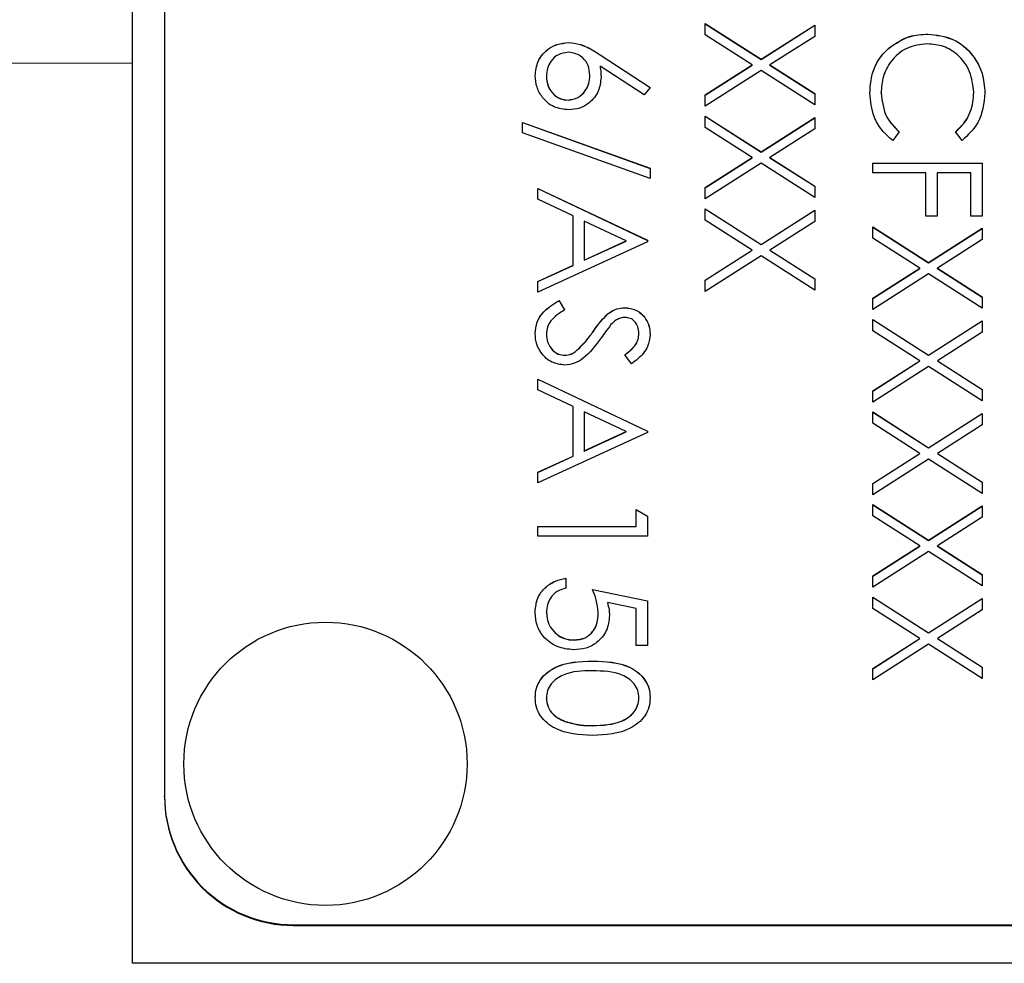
# Model space of a CAD drawing. Header units: millimetres. Extents: x 446 to 2194, y 292 to 1631.
# Tile 6 of 28: x 1025 to 1041, y 968 to 983. Entities that reach past the tile are written whole.
import ezdxf

# ---------------------------------------------------------------- set-up
doc = ezdxf.new("R2010")
doc.units = ezdxf.units.MM

msp = doc.modelspace()

# ---------------------------------------------------------------- linework, layer by layer
at = {"color": 7, "linetype": 'Continuous', "lineweight": 25}
for p, q in [((1027.17, 981.889), (1027.17, 1028.899)), ((1027.67, 1026.493), (1027.67, 970.506)), ((1036.07, 982.506), (1036.937, 981.951)), ((1036.07, 982.33), (1036.07, 982.506)), ((1036.07, 982.504), (1036.937, 981.949)), ((1036.937, 981.951), (1037.77, 982.484)), ((1036.937, 981.949), (1037.77, 982.482)), ((1037.77, 982.484), (1037.77, 982.308)), ((1036.8, 981.863), (1036.07, 982.33)), ((1037.77, 982.308), (1037.075, 981.863)), ((1039.53, 982.342), (1039.53, 982.344)), ((1033.944, 982.21), (1033.944, 982.212)), ((1038.924, 982.127), (1038.924, 982.129)), ((1034.438, 982.022), (1035.214, 981.515)), ((1034.438, 982.02), (1034.438, 982.022)), ((1034.438, 982.02), (1035.213, 981.513)), ((1036.937, 981.949), (1036.937, 981.951)), ((1027.17, 981.889), (1020.669, 981.874)), ((1027.17, 967.907), (1027.17, 981.889)), ((1035.121, 981.397), (1034.435, 981.846)), ((1034.435, 981.844), (1034.435, 981.846)), ((1036.07, 981.397), (1036.8, 981.863)), ((1036.07, 981.394), (1036.8, 981.861)), ((1036.937, 981.775), (1036.07, 981.221)), ((1036.8, 981.861), (1036.8, 981.863)), ((1037.77, 981.242), (1036.937, 981.775)), ((1037.075, 981.863), (1037.77, 981.418)), ((1037.075, 981.861), (1037.075, 981.863)), ((1037.075, 981.861), (1037.77, 981.416)), ((1033.601, 981.687), (1033.601, 981.689)), ((1034.277, 981.7), (1034.277, 981.702)), ((1035.214, 981.515), (1035.121, 981.397)), ((1033.938, 981.317), (1033.938, 981.319)), ((1036.07, 981.221), (1036.07, 981.397)), ((1037.77, 981.418), (1037.77, 981.242)), ((1038.801, 981.427), (1038.801, 981.429)), ((1040.239, 981.437), (1040.239, 981.439)), ((1036.07, 981.068), (1036.937, 980.513)), ((1036.07, 980.892), (1036.07, 981.068)), ((1036.07, 981.066), (1036.937, 980.511)), ((1036.937, 980.513), (1037.77, 981.046)), ((1036.937, 980.511), (1037.77, 981.044)), ((1037.77, 981.046), (1037.77, 980.87)), ((1033.23, 980.97), (1035.214, 980.259)), ((1033.23, 980.809), (1033.23, 980.97)), ((1033.23, 980.968), (1035.214, 980.257)), ((1036.8, 980.425), (1036.07, 980.892)), ((1037.77, 980.87), (1037.075, 980.425)), ((1035.214, 980.098), (1033.23, 980.809)), ((1039.084, 980.822), (1038.983, 980.688)), ((1040.058, 980.688), (1039.956, 980.822)), ((1036.07, 979.959), (1036.8, 980.425)), ((1036.07, 979.956), (1036.8, 980.423)), ((1036.8, 980.423), (1036.8, 980.425)), ((1036.937, 980.511), (1036.937, 980.513)), ((1037.075, 980.425), (1037.77, 979.98)), ((1037.075, 980.423), (1037.075, 980.425)), ((1037.075, 980.423), (1037.77, 979.978)), ((1035.214, 980.259), (1035.214, 980.098)), ((1036.937, 980.337), (1036.07, 979.782)), ((1037.77, 979.804), (1036.937, 980.337)), ((1038.67, 980.187), (1038.67, 980.34)), ((1038.67, 980.34), (1040.37, 980.34)), ((1038.67, 980.337), (1040.37, 980.337)), ((1040.37, 980.34), (1040.37, 979.512)), ((1039.498, 980.187), (1038.67, 980.187)), ((1039.498, 979.512), (1039.498, 980.187)), ((1039.673, 980.187), (1039.673, 979.512)), ((1040.196, 980.187), (1039.673, 980.187)), ((1040.196, 979.512), (1040.196, 980.187)), ((1033.47, 979.946), (1035.17, 979.14)), ((1033.47, 979.779), (1033.47, 979.946)), ((1033.47, 979.944), (1035.17, 979.138)), ((1036.07, 979.782), (1036.07, 979.959)), ((1037.77, 979.98), (1037.77, 979.804)), ((1034.015, 979.521), (1033.47, 979.779)), ((1036.07, 979.63), (1036.937, 979.075)), ((1036.07, 979.454), (1036.07, 979.63)), ((1036.07, 979.628), (1036.937, 979.073)), ((1034.015, 978.751), (1034.015, 979.521)), ((1036.937, 979.075), (1037.77, 979.608)), ((1036.937, 979.073), (1037.77, 979.606)), ((1037.77, 979.608), (1037.77, 979.432)), ((1039.673, 979.512), (1039.498, 979.512)), ((1040.37, 979.512), (1040.196, 979.512)), ((1034.189, 979.438), (1034.189, 978.831)), ((1034.839, 979.131), (1034.189, 979.438)), ((1036.8, 978.987), (1036.07, 979.454)), ((1037.77, 979.432), (1037.075, 978.987)), ((1038.67, 979.348), (1039.537, 978.793)), ((1038.67, 979.172), (1038.67, 979.348)), ((1038.67, 979.346), (1039.537, 978.791)), ((1039.537, 978.793), (1040.37, 979.326)), ((1039.537, 978.791), (1040.37, 979.324)), ((1040.37, 979.326), (1040.37, 979.15)), ((1039.4, 978.705), (1038.67, 979.172)), ((1035.17, 979.118), (1033.47, 978.333)), ((1034.189, 978.831), (1034.839, 979.131)), ((1034.189, 978.829), (1034.839, 979.128)), ((1034.839, 979.128), (1034.839, 979.131)), ((1035.17, 979.14), (1035.17, 979.118)), ((1036.937, 979.073), (1036.937, 979.075)), ((1040.37, 979.15), (1039.675, 978.705)), ((1036.07, 978.52), (1036.8, 978.987)), ((1036.07, 978.518), (1036.8, 978.985)), ((1036.937, 978.899), (1036.07, 978.344)), ((1036.8, 978.985), (1036.8, 978.987)), ((1037.77, 978.366), (1036.937, 978.899)), ((1037.075, 978.987), (1037.77, 978.542)), ((1037.075, 978.985), (1037.075, 978.987)), ((1037.075, 978.985), (1037.77, 978.54)), ((1033.47, 978.499), (1034.015, 978.751)), ((1033.47, 978.497), (1034.015, 978.748)), ((1034.015, 978.748), (1034.015, 978.751)), ((1034.189, 978.829), (1034.189, 978.831)), ((1038.67, 978.239), (1039.4, 978.705)), ((1039.4, 978.703), (1039.4, 978.705)), ((1039.537, 978.791), (1039.537, 978.793)), ((1039.675, 978.705), (1040.37, 978.26)), ((1039.675, 978.703), (1039.675, 978.705)), ((1038.67, 978.236), (1039.4, 978.703)), ((1039.537, 978.617), (1038.67, 978.063)), ((1040.37, 978.084), (1039.537, 978.617)), ((1039.675, 978.703), (1040.37, 978.258)), ((1033.47, 978.333), (1033.47, 978.499)), ((1036.07, 978.344), (1036.07, 978.52)), ((1037.77, 978.542), (1037.77, 978.366)), ((1040.37, 978.26), (1040.37, 978.084)), ((1033.798, 978.203), (1033.884, 978.059)), ((1033.798, 978.201), (1033.798, 978.203)), ((1033.798, 978.201), (1033.884, 978.057)), ((1034.817, 978.092), (1034.817, 978.094)), ((1038.67, 978.063), (1038.67, 978.239)), ((1034.558, 977.997), (1034.558, 977.999)), ((1038.67, 977.91), (1039.537, 977.355)), ((1038.67, 977.734), (1038.67, 977.91)), ((1038.67, 977.908), (1039.537, 977.353)), ((1039.537, 977.355), (1040.37, 977.888)), ((1039.537, 977.353), (1040.37, 977.886)), ((1040.37, 977.888), (1040.37, 977.712)), ((1033.601, 977.684), (1033.601, 977.686)), ((1034.327, 977.718), (1034.327, 977.72)), ((1035.039, 977.69), (1035.039, 977.692)), ((1039.4, 977.267), (1038.67, 977.734)), ((1040.37, 977.712), (1039.675, 977.267)), ((1033.889, 977.351), (1033.889, 977.353)), ((1034.056, 977.412), (1034.056, 977.414)), ((1034.926, 977.222), (1034.821, 977.36)), ((1039.537, 977.353), (1039.537, 977.355)), ((1038.67, 976.8), (1039.4, 977.267)), ((1038.67, 976.798), (1039.4, 977.265)), ((1039.537, 977.179), (1038.67, 976.624)), ((1039.4, 977.265), (1039.4, 977.267)), ((1040.37, 976.646), (1039.537, 977.179)), ((1039.675, 977.267), (1040.37, 976.822)), ((1039.675, 977.265), (1039.675, 977.267)), ((1039.675, 977.265), (1040.37, 976.82)), ((1033.47, 976.983), (1035.17, 976.176)), ((1033.47, 976.816), (1033.47, 976.983)), ((1033.47, 976.98), (1035.17, 976.174)), ((1034.015, 976.558), (1033.47, 976.816)), ((1038.67, 976.624), (1038.67, 976.8)), ((1040.37, 976.822), (1040.37, 976.646)), ((1034.015, 975.787), (1034.015, 976.558)), ((1034.839, 976.167), (1034.189, 976.475)), ((1034.189, 976.475), (1034.189, 975.867)), ((1038.67, 976.472), (1039.537, 975.917)), ((1038.67, 976.296), (1038.67, 976.472)), ((1038.67, 976.47), (1039.537, 975.915)), ((1039.537, 975.917), (1040.37, 976.45)), ((1039.537, 975.915), (1040.37, 976.448)), ((1040.37, 976.45), (1040.37, 976.274)), ((1039.4, 975.829), (1038.67, 976.296)), ((1040.37, 976.274), (1039.675, 975.829)), ((1035.17, 976.154), (1033.47, 975.37)), ((1034.189, 975.867), (1034.839, 976.167)), ((1034.189, 975.865), (1034.839, 976.165)), ((1034.839, 976.165), (1034.839, 976.167)), ((1035.17, 976.176), (1035.17, 976.154)), ((1034.189, 975.865), (1034.189, 975.867)), ((1038.67, 975.362), (1039.4, 975.829)), ((1038.67, 975.36), (1039.4, 975.827)), ((1039.4, 975.827), (1039.4, 975.829)), ((1039.537, 975.915), (1039.537, 975.917)), ((1039.675, 975.829), (1040.37, 975.384)), ((1039.675, 975.827), (1039.675, 975.829)), ((1039.675, 975.827), (1040.37, 975.382)), ((1033.47, 975.536), (1034.015, 975.787)), ((1033.47, 975.534), (1034.015, 975.785)), ((1034.015, 975.785), (1034.015, 975.787)), ((1039.537, 975.741), (1038.67, 975.186)), ((1040.37, 975.208), (1039.537, 975.741)), ((1033.47, 975.37), (1033.47, 975.536)), ((1038.67, 975.186), (1038.67, 975.362)), ((1040.37, 975.384), (1040.37, 975.208)), ((1038.67, 975.034), (1039.537, 974.479)), ((1038.67, 974.858), (1038.67, 975.034)), ((1034.996, 974.695), (1034.996, 974.956)), ((1034.996, 974.956), (1035.17, 974.856)), ((1034.996, 974.954), (1035.17, 974.854)), ((1038.67, 975.032), (1039.537, 974.477)), ((1039.537, 974.479), (1040.37, 975.012)), ((1039.537, 974.477), (1040.37, 975.01)), ((1040.37, 975.012), (1040.37, 974.836)), ((1035.17, 974.856), (1035.17, 974.542)), ((1039.4, 974.391), (1038.67, 974.858)), ((1040.37, 974.836), (1039.675, 974.391)), ((1033.47, 974.695), (1034.996, 974.695)), ((1033.47, 974.542), (1033.47, 974.695)), ((1033.47, 974.692), (1034.996, 974.692)), ((1034.996, 974.692), (1034.996, 974.695)), ((1035.17, 974.542), (1033.47, 974.542)), ((1039.537, 974.477), (1039.537, 974.479)), ((1038.67, 973.924), (1039.4, 974.391)), ((1038.67, 973.922), (1039.4, 974.389)), ((1039.537, 974.303), (1038.67, 973.748)), ((1039.4, 974.389), (1039.4, 974.391)), ((1040.37, 973.77), (1039.537, 974.303)), ((1039.675, 974.391), (1040.37, 973.946)), ((1039.675, 974.389), (1039.675, 974.391)), ((1039.675, 974.389), (1040.37, 973.944)), ((1033.906, 973.888), (1033.906, 973.736)), ((1038.67, 973.748), (1038.67, 973.924)), ((1040.37, 973.946), (1040.37, 973.77)), ((1034.32, 973.714), (1035.17, 973.54)), ((1034.32, 973.712), (1035.17, 973.538)), ((1034.996, 973.421), (1034.549, 973.512)), ((1034.549, 973.51), (1034.549, 973.512)), ((1035.17, 973.54), (1035.17, 972.842)), ((1038.67, 973.596), (1039.537, 973.041)), ((1038.67, 973.42), (1038.67, 973.596)), ((1038.67, 973.594), (1039.537, 973.039)), ((1039.537, 973.041), (1040.37, 973.574)), ((1039.537, 973.039), (1040.37, 973.572)), ((1040.37, 973.574), (1040.37, 973.398)), ((1033.601, 973.359), (1033.601, 973.361)), ((1034.996, 972.842), (1034.996, 973.421)), ((1039.4, 972.953), (1038.67, 973.42)), ((1040.37, 973.398), (1039.675, 972.953)), ((1034.407, 973.337), (1034.407, 973.34)), ((1034.032, 972.927), (1034.032, 972.93)), ((1038.67, 972.486), (1039.4, 972.953)), ((1038.67, 972.484), (1039.4, 972.951)), ((1039.4, 972.951), (1039.4, 972.953)), ((1039.537, 973.039), (1039.537, 973.041)), ((1039.675, 972.953), (1040.37, 972.508)), ((1039.675, 972.951), (1039.675, 972.953)), ((1039.675, 972.951), (1040.37, 972.506)), ((1035.17, 972.842), (1034.996, 972.842)), ((1039.537, 972.865), (1038.67, 972.31)), ((1040.37, 972.332), (1039.537, 972.865)), ((1034.319, 972.601), (1034.319, 972.603)), ((1038.67, 972.31), (1038.67, 972.486)), ((1040.37, 972.508), (1040.37, 972.332)), ((1033.601, 972.027), (1033.601, 972.029)), ((1035.039, 972.027), (1035.039, 972.029)), ((1033.893, 971.663), (1033.893, 971.665)), ((1034.32, 971.598), (1034.32, 971.6)), ((1027.67, 970.495), (1027.67, 970.506)), ((1029.67, 968.506), (1041.27, 968.506)), ((1029.67, 968.495), (1029.67, 968.506)), ((1029.67, 968.495), (1045.67, 968.495)), ((1048.17, 967.907), (1027.17, 967.907))]:
    msp.add_line(p, q, dxfattribs=at)
msp.add_circle((1030.17, 971.006), 2.2, dxfattribs=at)
for centre in [(1029.67, 970.506), (1029.67, 970.495)]:
    msp.add_arc(centre, 2, 180.0067, 270.0067, dxfattribs=at)
for points, knots in [([(1038.924, 982.129), (1039.027, 982.199), (1039.211, 982.325), (1039.432, 982.338), (1039.53, 982.344)], [0, 0, 0, 0, 0.559029, 1, 1, 1, 1]), ([(1038.924, 982.127), (1039.027, 982.197), (1039.211, 982.323), (1039.432, 982.336), (1039.53, 982.342)], [0, 0, 0, 0, 0.5590286, 1, 1, 1, 1]), ([(1039.53, 982.344), (1039.663, 982.329), (1039.93, 982.298), (1040.222, 982.046), (1040.39, 981.744), (1040.406, 981.534), (1040.414, 981.43)], [0, 0, 0, 0, 0.279512, 0.55908, 0.779374, 1, 1, 1, 1]), ([(1039.53, 982.342), (1039.663, 982.327), (1039.93, 982.296), (1040.222, 982.044), (1040.39, 981.741), (1040.406, 981.532), (1040.414, 981.428)], [0, 0, 0, 0, 0.279512, 0.55908, 0.779374, 1, 1, 1, 1]), ([(1033.427, 981.697), (1033.436, 981.773), (1033.454, 981.925), (1033.592, 982.097), (1033.765, 982.194), (1033.884, 982.206), (1033.944, 982.212)], [0, 0, 0, 0, 0.27967, 0.559085, 0.779558, 1, 1, 1, 1]), ([(1033.427, 981.695), (1033.436, 981.771), (1033.454, 981.923), (1033.592, 982.095), (1033.765, 982.192), (1033.884, 982.204), (1033.944, 982.21)], [0, 0, 0, 0, 0.27967, 0.559085, 0.779558, 1, 1, 1, 1]), ([(1033.944, 982.212), (1034.005, 982.206), (1034.105, 982.196), (1034.235, 982.142), (1034.339, 982.086), (1034.405, 982.043), (1034.438, 982.022)], [0, 0, 0, 0, 0.339374, 0.559486, 0.779731, 1, 1, 1, 1]), ([(1033.944, 982.21), (1034.005, 982.204), (1034.105, 982.194), (1034.235, 982.14), (1034.339, 982.084), (1034.405, 982.041), (1034.438, 982.02)], [0, 0, 0, 0, 0.339374, 0.559486, 0.779731, 1, 1, 1, 1]), ([(1038.627, 981.428), (1038.631, 981.517), (1038.64, 981.664), (1038.71, 981.858), (1038.799, 982.008), (1038.882, 982.089), (1038.924, 982.129)], [0, 0, 0, 0, 0.339838, 0.559927, 0.779959, 1, 1, 1, 1]), ([(1038.627, 981.426), (1038.631, 981.515), (1038.64, 981.662), (1038.71, 981.856), (1038.799, 982.006), (1038.882, 982.086), (1038.924, 982.127)], [0, 0, 0, 0, 0.3398376, 0.5599275, 0.7799589, 1, 1, 1, 1]), ([(1039.518, 982.192), (1039.408, 982.179), (1039.189, 982.153), (1038.951, 981.94), (1038.819, 981.687), (1038.807, 981.515), (1038.801, 981.429)], [0, 0, 0, 0, 0.279434, 0.558921, 0.779283, 1, 1, 1, 1]), ([(1040.239, 981.439), (1040.227, 981.548), (1040.202, 981.765), (1040.018, 982.018), (1039.775, 982.169), (1039.604, 982.184), (1039.518, 982.192)], [0, 0, 0, 0, 0.279856, 0.559519, 0.779686, 1, 1, 1, 1]), ([(1033.938, 982.06), (1033.886, 982.052), (1033.781, 982.038), (1033.673, 981.932), (1033.61, 981.812), (1033.604, 981.73), (1033.601, 981.689)], [0, 0, 0, 0, 0.279059, 0.55882, 0.779303, 1, 1, 1, 1]), ([(1034.277, 981.702), (1034.272, 981.754), (1034.263, 981.858), (1034.174, 981.976), (1034.06, 982.048), (1033.979, 982.056), (1033.938, 982.06)], [0, 0, 0, 0, 0.280127, 0.559515, 0.779719, 1, 1, 1, 1]), ([(1034.435, 981.846), (1034.44, 981.814), (1034.449, 981.755), (1034.45, 981.696), (1034.451, 981.67)], [0, 0, 0, 0, 0.55991, 1, 1, 1, 1]), ([(1034.435, 981.844), (1034.44, 981.812), (1034.449, 981.753), (1034.45, 981.694), (1034.451, 981.668)], [0, 0, 0, 0, 0.55991, 1, 1, 1, 1]), ([(1033.947, 981.166), (1033.869, 981.175), (1033.714, 981.192), (1033.542, 981.338), (1033.444, 981.515), (1033.432, 981.636), (1033.427, 981.697)], [0, 0, 0, 0, 0.279631, 0.55896, 0.779478, 1, 1, 1, 1]), ([(1033.601, 981.689), (1033.606, 981.637), (1033.617, 981.533), (1033.704, 981.411), (1033.815, 981.332), (1033.897, 981.323), (1033.938, 981.319)], [0, 0, 0, 0, 0.280018, 0.559853, 0.779987, 1, 1, 1, 1]), ([(1033.601, 981.687), (1033.606, 981.635), (1033.617, 981.53), (1033.704, 981.409), (1033.815, 981.329), (1033.897, 981.321), (1033.938, 981.317)], [0, 0, 0, 0, 0.280018, 0.559853, 0.779987, 1, 1, 1, 1]), ([(1033.938, 981.319), (1033.991, 981.327), (1034.098, 981.342), (1034.206, 981.454), (1034.268, 981.577), (1034.274, 981.66), (1034.277, 981.702)], [0, 0, 0, 0, 0.278754, 0.558605, 0.779147, 1, 1, 1, 1]), ([(1033.938, 981.317), (1033.991, 981.324), (1034.098, 981.34), (1034.206, 981.452), (1034.268, 981.575), (1034.274, 981.658), (1034.277, 981.7)], [0, 0, 0, 0, 0.278754, 0.558605, 0.779147, 1, 1, 1, 1]), ([(1034.451, 981.67), (1034.442, 981.596), (1034.425, 981.447), (1034.289, 981.281), (1034.123, 981.181), (1034.006, 981.171), (1033.947, 981.166)], [0, 0, 0, 0, 0.279638, 0.559326, 0.779527, 1, 1, 1, 1]), ([(1038.983, 980.688), (1038.923, 980.741), (1038.803, 980.845), (1038.659, 981.097), (1038.639, 981.303), (1038.627, 981.428)], [0, 0, 0, 0, 0.28041, 0.560795, 1, 1, 1, 1]), ([(1038.801, 981.429), (1038.817, 981.297), (1038.846, 981.062), (1039.011, 980.895), (1039.084, 980.822)], [0, 0, 0, 0, 0.558772, 1, 1, 1, 1]), ([(1038.801, 981.427), (1038.817, 981.295), (1038.846, 981.06), (1039.011, 980.893), (1039.084, 980.82)], [0, 0, 0, 0, 0.558772, 1, 1, 1, 1]), ([(1039.956, 980.822), (1040.014, 980.877), (1040.109, 980.969), (1040.19, 981.135), (1040.233, 981.284), (1040.237, 981.388), (1040.239, 981.439)], [0, 0, 0, 0, 0.339327, 0.559466, 0.779727, 1, 1, 1, 1]), ([(1039.956, 980.82), (1040.014, 980.875), (1040.109, 980.966), (1040.19, 981.133), (1040.233, 981.282), (1040.237, 981.385), (1040.239, 981.437)], [0, 0, 0, 0, 0.339327, 0.559466, 0.779727, 1, 1, 1, 1]), ([(1040.414, 981.43), (1040.396, 981.267), (1040.363, 980.975), (1040.151, 980.776), (1040.058, 980.688)], [0, 0, 0, 0, 0.559517, 1, 1, 1, 1]), ([(1033.427, 977.686), (1033.433, 977.749), (1033.445, 977.875), (1033.574, 978.068), (1033.713, 978.152), (1033.798, 978.203)], [0, 0, 0, 0, 0.27988, 0.559666, 1, 1, 1, 1]), ([(1033.427, 977.684), (1033.433, 977.747), (1033.445, 977.872), (1033.574, 978.066), (1033.713, 978.15), (1033.798, 978.201)], [0, 0, 0, 0, 0.2798798, 0.5596658, 1, 1, 1, 1]), ([(1034.558, 977.999), (1034.602, 978.029), (1034.681, 978.082), (1034.775, 978.09), (1034.817, 978.094)], [0, 0, 0, 0, 0.55984, 1, 1, 1, 1]), ([(1034.817, 978.094), (1034.877, 978.086), (1034.998, 978.072), (1035.129, 977.956), (1035.202, 977.817), (1035.21, 977.722), (1035.214, 977.675)], [0, 0, 0, 0, 0.279553, 0.558798, 0.779378, 1, 1, 1, 1]), ([(1033.884, 978.059), (1033.807, 978.009), (1033.698, 977.938), (1033.612, 977.794), (1033.605, 977.722), (1033.601, 977.686)], [0, 0, 0, 0, 0.559321, 0.779782, 1, 1, 1, 1]), ([(1034.327, 977.72), (1034.366, 977.776), (1034.436, 977.875), (1034.521, 977.961), (1034.558, 977.999)], [0, 0, 0, 0, 0.560413, 1, 1, 1, 1]), ([(1034.327, 977.718), (1034.366, 977.774), (1034.436, 977.872), (1034.521, 977.959), (1034.558, 977.997)], [0, 0, 0, 0, 0.560413, 1, 1, 1, 1]), ([(1034.558, 977.997), (1034.602, 978.027), (1034.681, 978.08), (1034.775, 978.088), (1034.817, 978.092)], [0, 0, 0, 0, 0.55984, 1, 1, 1, 1]), ([(1034.824, 977.941), (1034.8, 977.939), (1034.753, 977.935), (1034.675, 977.898), (1034.631, 977.856), (1034.604, 977.829)], [0, 0, 0, 0, 0.279946, 0.559774, 1, 1, 1, 1]), ([(1034.817, 978.092), (1034.877, 978.084), (1034.998, 978.07), (1035.129, 977.953), (1035.202, 977.815), (1035.21, 977.72), (1035.214, 977.673)], [0, 0, 0, 0, 0.279553, 0.558798, 0.779378, 1, 1, 1, 1]), ([(1035.039, 977.692), (1035.037, 977.727), (1035.031, 977.795), (1034.978, 977.878), (1034.906, 977.933), (1034.851, 977.938), (1034.824, 977.941)], [0, 0, 0, 0, 0.280274, 0.559931, 0.77992, 1, 1, 1, 1]), ([(1034.604, 977.829), (1034.572, 977.787), (1034.514, 977.712), (1034.459, 977.635), (1034.435, 977.601)], [0, 0, 0, 0, 0.559906, 1, 1, 1, 1]), ([(1033.887, 977.2), (1033.817, 977.21), (1033.678, 977.229), (1033.53, 977.365), (1033.44, 977.522), (1033.431, 977.631), (1033.427, 977.686)], [0, 0, 0, 0, 0.279183, 0.559085, 0.779446, 1, 1, 1, 1]), ([(1033.601, 977.686), (1033.605, 977.64), (1033.615, 977.549), (1033.683, 977.437), (1033.781, 977.366), (1033.853, 977.357), (1033.889, 977.353)], [0, 0, 0, 0, 0.280276, 0.560148, 0.780153, 1, 1, 1, 1]), ([(1033.601, 977.684), (1033.605, 977.638), (1033.615, 977.547), (1033.683, 977.435), (1033.781, 977.364), (1033.853, 977.355), (1033.889, 977.351)], [0, 0, 0, 0, 0.280276, 0.560148, 0.780153, 1, 1, 1, 1]), ([(1034.056, 977.414), (1034.112, 977.466), (1034.212, 977.56), (1034.292, 977.671), (1034.327, 977.72)], [0, 0, 0, 0, 0.559496, 1, 1, 1, 1]), ([(1034.056, 977.412), (1034.112, 977.464), (1034.212, 977.558), (1034.292, 977.669), (1034.327, 977.718)], [0, 0, 0, 0, 0.559496, 1, 1, 1, 1]), ([(1034.821, 977.36), (1034.858, 977.389), (1034.918, 977.438), (1034.991, 977.518), (1035.032, 977.601), (1035.037, 977.662), (1035.039, 977.692)], [0, 0, 0, 0, 0.340409, 0.560482, 0.78018, 1, 1, 1, 1]), ([(1034.821, 977.358), (1034.858, 977.387), (1034.918, 977.436), (1034.991, 977.515), (1035.032, 977.599), (1035.037, 977.659), (1035.039, 977.69)], [0, 0, 0, 0, 0.340409, 0.560482, 0.78018, 1, 1, 1, 1]), ([(1035.214, 977.675), (1035.206, 977.611), (1035.194, 977.506), (1035.112, 977.383), (1035.024, 977.296), (1034.959, 977.247), (1034.926, 977.222)], [0, 0, 0, 0, 0.338729, 0.558835, 0.779344, 1, 1, 1, 1]), ([(1034.435, 977.601), (1034.356, 977.494), (1034.246, 977.346), (1034.042, 977.22), (1033.938, 977.207), (1033.887, 977.2)], [0, 0, 0, 0, 0.560115, 0.780284, 1, 1, 1, 1]), ([(1033.889, 977.353), (1033.923, 977.357), (1033.983, 977.365), (1034.034, 977.399), (1034.056, 977.414)], [0, 0, 0, 0, 0.55899, 1, 1, 1, 1]), ([(1033.889, 977.351), (1033.923, 977.355), (1033.983, 977.362), (1034.034, 977.397), (1034.056, 977.412)], [0, 0, 0, 0, 0.55899, 1, 1, 1, 1]), ([(1033.427, 973.37), (1033.434, 973.443), (1033.449, 973.588), (1033.579, 973.753), (1033.738, 973.855), (1033.85, 973.877), (1033.906, 973.888)], [0, 0, 0, 0, 0.2796245, 0.5590192, 0.7793803, 1, 1, 1, 1]), ([(1033.427, 973.368), (1033.434, 973.441), (1033.449, 973.586), (1033.579, 973.751), (1033.738, 973.853), (1033.85, 973.875), (1033.906, 973.886)], [0, 0, 0, 0, 0.279625, 0.559019, 0.77938, 1, 1, 1, 1]), ([(1033.906, 973.736), (1033.858, 973.723), (1033.762, 973.696), (1033.665, 973.593), (1033.611, 973.477), (1033.604, 973.4), (1033.601, 973.361)], [0, 0, 0, 0, 0.28005, 0.559166, 0.779583, 1, 1, 1, 1]), ([(1034.407, 973.34), (1034.4, 973.412), (1034.386, 973.54), (1034.34, 973.661), (1034.32, 973.714)], [0, 0, 0, 0, 0.559416, 1, 1, 1, 1]), ([(1034.549, 973.512), (1034.559, 973.475), (1034.577, 973.41), (1034.58, 973.342), (1034.582, 973.312)], [0, 0, 0, 0, 0.560064, 1, 1, 1, 1]), ([(1034.549, 973.51), (1034.559, 973.473), (1034.577, 973.408), (1034.58, 973.34), (1034.582, 973.31)], [0, 0, 0, 0, 0.560064, 1, 1, 1, 1]), ([(1034.026, 972.777), (1033.937, 972.787), (1033.761, 972.807), (1033.556, 972.96), (1033.442, 973.162), (1033.432, 973.3), (1033.427, 973.37)], [0, 0, 0, 0, 0.279864, 0.559271, 0.779424, 1, 1, 1, 1]), ([(1033.601, 973.361), (1033.608, 973.297), (1033.623, 973.17), (1033.74, 973.028), (1033.882, 972.942), (1033.982, 972.934), (1034.032, 972.93)], [0, 0, 0, 0, 0.279617, 0.559357, 0.779559, 1, 1, 1, 1]), ([(1033.601, 973.359), (1033.608, 973.295), (1033.623, 973.168), (1033.74, 973.026), (1033.882, 972.939), (1033.982, 972.931), (1034.032, 972.927)], [0, 0, 0, 0, 0.279617, 0.559357, 0.779559, 1, 1, 1, 1]), ([(1034.582, 973.312), (1034.573, 973.231), (1034.556, 973.068), (1034.403, 972.89), (1034.217, 972.79), (1034.089, 972.781), (1034.026, 972.777)], [0, 0, 0, 0, 0.279688, 0.559025, 0.779292, 1, 1, 1, 1]), ([(1034.032, 972.93), (1034.091, 972.936), (1034.208, 972.948), (1034.336, 973.063), (1034.399, 973.202), (1034.405, 973.293), (1034.407, 973.34)], [0, 0, 0, 0, 0.279539, 0.558617, 0.779047, 1, 1, 1, 1]), ([(1034.032, 972.927), (1034.091, 972.934), (1034.208, 972.946), (1034.336, 973.061), (1034.399, 973.199), (1034.405, 973.291), (1034.407, 973.337)], [0, 0, 0, 0, 0.279539, 0.558617, 0.779047, 1, 1, 1, 1]), ([(1033.427, 972.035), (1033.431, 972.084), (1033.439, 972.183), (1033.528, 972.364), (1033.813, 972.587), (1034.117, 972.596), (1034.319, 972.603)], [0, 0, 0, 0, 0.125551, 0.25109, 0.50025, 1, 1, 1, 1]), ([(1033.427, 972.032), (1033.431, 972.082), (1033.439, 972.181), (1033.528, 972.362), (1033.813, 972.585), (1034.117, 972.594), (1034.319, 972.601)], [0, 0, 0, 0, 0.125551, 0.25109, 0.50025, 1, 1, 1, 1]), ([(1034.319, 972.603), (1034.522, 972.596), (1034.776, 972.588), (1035.032, 972.43), (1035.133, 972.319), (1035.202, 972.184), (1035.21, 972.084), (1035.214, 972.035)], [0, 0, 0, 0, 0.498702, 0.624177, 0.749467, 0.874745, 1, 1, 1, 1]), ([(1034.319, 972.601), (1034.522, 972.594), (1034.776, 972.586), (1035.032, 972.427), (1035.133, 972.317), (1035.202, 972.181), (1035.21, 972.082), (1035.214, 972.032)], [0, 0, 0, 0, 0.498702, 0.624177, 0.749467, 0.874745, 1, 1, 1, 1]), ([(1034.32, 972.45), (1034.161, 972.449), (1033.923, 972.447), (1033.691, 972.284), (1033.613, 972.146), (1033.605, 972.068), (1033.601, 972.029)], [0, 0, 0, 0, 0.500291, 0.749086, 0.874606, 1, 1, 1, 1]), ([(1035.039, 972.029), (1035.035, 972.068), (1035.028, 972.146), (1034.968, 972.25), (1034.884, 972.332), (1034.677, 972.445), (1034.479, 972.448), (1034.32, 972.45)], [0, 0, 0, 0, 0.125139, 0.250418, 0.375519, 0.500847, 1, 1, 1, 1]), ([(1034.319, 971.448), (1034.115, 971.457), (1033.81, 971.472), (1033.528, 971.703), (1033.439, 971.885), (1033.431, 971.985), (1033.427, 972.035)], [0, 0, 0, 0, 0.499407, 0.748743, 0.874372, 1, 1, 1, 1]), ([(1033.601, 972.029), (1033.607, 971.983), (1033.618, 971.89), (1033.715, 971.747), (1033.826, 971.696), (1033.893, 971.665)], [0, 0, 0, 0, 0.280257, 0.560781, 1, 1, 1, 1]), ([(1033.601, 972.027), (1033.607, 971.981), (1033.618, 971.888), (1033.715, 971.744), (1033.826, 971.694), (1033.893, 971.663)], [0, 0, 0, 0, 0.280257, 0.560781, 1, 1, 1, 1]), ([(1035.214, 972.035), (1035.21, 971.985), (1035.202, 971.884), (1035.113, 971.702), (1034.829, 971.472), (1034.523, 971.458), (1034.319, 971.448)], [0, 0, 0, 0, 0.1256, 0.251197, 0.500581, 1, 1, 1, 1]), ([(1034.32, 971.6), (1034.478, 971.607), (1034.714, 971.616), (1034.948, 971.775), (1035.027, 971.913), (1035.035, 971.991), (1035.039, 972.029)], [0, 0, 0, 0, 0.500072, 0.749021, 0.874598, 1, 1, 1, 1]), ([(1034.32, 971.598), (1034.478, 971.605), (1034.714, 971.614), (1034.948, 971.773), (1035.027, 971.911), (1035.035, 971.988), (1035.039, 972.027)], [0, 0, 0, 0, 0.500072, 0.749021, 0.874598, 1, 1, 1, 1]), ([(1033.893, 971.665), (1033.971, 971.643), (1034.111, 971.604), (1034.256, 971.602), (1034.32, 971.6)], [0, 0, 0, 0, 0.5595988, 1, 1, 1, 1]), ([(1033.893, 971.663), (1033.971, 971.641), (1034.111, 971.602), (1034.256, 971.599), (1034.32, 971.598)], [0, 0, 0, 0, 0.559599, 1, 1, 1, 1])]:
    msp.add_open_spline(points, degree=3, knots=knots, dxfattribs=at)

doc.saveas('drawing.dxf')
